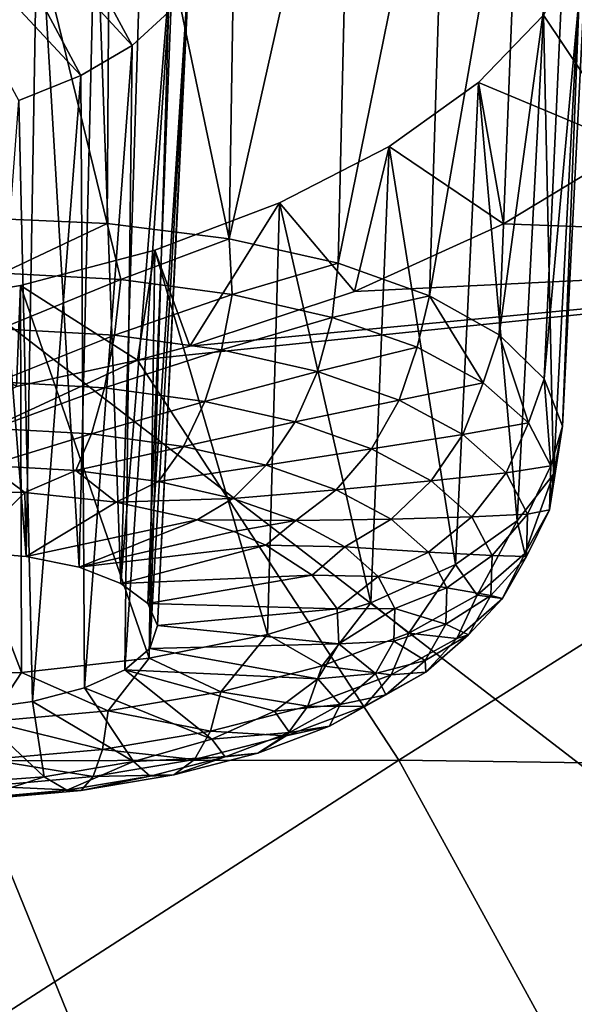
# Model space of a CAD drawing. Header units: metres. Extents: x -106 to 264, y -111 to 81.
# Tile 200 of 256: x 224.93 to 226.2, y 11.41 to 13.66. Entities that reach past the tile are written whole.
import ezdxf

# ---------------------------------------------------------------- set-up
doc = ezdxf.new("R2010")
doc.units = ezdxf.units.M
doc.layers.add('solid_20422013', color=7, linetype='CONTINUOUS')

msp = doc.modelspace()

# ---------------------------------------------------------------- linework, layer by layer
at = {"layer": 'solid_20422013'}
for points in [[(224.17598, 13.523116, 234.978348), (226.63298, 14.251004, 232.954727), (219.65683, 17.266117, 229.82164)], [(225.750015, 14.716037, 170.224564), (226.714645, 13.760645, 172.415085), (226.555283, 13.560345, 172.737839)], [(226.186203, 14.112048, 171.542969), (225.750015, 14.716037, 170.224564), (226.555283, 13.560345, 172.737839)], [(225.132263, 13.192223, 170.115891), (224.832382, 14.417048, 170.444977), (225.14119, 14.441896, 170.513611)], [(225.410126, 13.157216, 170.222672), (225.132263, 13.192223, 170.115891), (225.14119, 14.441896, 170.513611)], [(225.410126, 13.157216, 170.222672), (225.14119, 14.441896, 170.513611), (225.430725, 14.434356, 170.636505)], [(225.410126, 13.157216, 170.222672), (225.430725, 14.434356, 170.636505), (225.689209, 14.397365, 170.808517)], [(225.132263, 13.192223, 170.115891), (224.837158, 13.204955, 170.065094), (224.832382, 14.417048, 170.444977)], [(225.658585, 13.101467, 170.380753), (225.410126, 13.157216, 170.222672), (225.689209, 14.397365, 170.808517)], [(225.658585, 13.101467, 170.380753), (225.689209, 14.397365, 170.808517), (225.908188, 14.32858, 171.023392)], [(225.866806, 13.027411, 170.583221), (225.658585, 13.101467, 170.380753), (225.908188, 14.32858, 171.023392)], [(225.866806, 13.027411, 170.583221), (225.908188, 14.32858, 171.023392), (226.076492, 14.232302, 171.271881)], [(229.259247, 9.617879, 239.449524), (226.63298, 14.251004, 232.954727), (224.17598, 13.523116, 234.978348)], [(226.025665, 12.938285, 170.821228), (225.866806, 13.027411, 170.583221), (226.076492, 14.232302, 171.271881)], [(226.025665, 12.938285, 170.821228), (226.076492, 14.232302, 171.271881), (226.186203, 14.112048, 171.542969)], [(226.128235, 12.837983, 171.084396), (226.025665, 12.938285, 170.821228), (226.186203, 14.112048, 171.542969)], [(226.128235, 12.837983, 171.084396), (226.186203, 14.112048, 171.542969), (226.232178, 13.973414, 171.824997)], [(226.232178, 13.973414, 171.824997), (226.186203, 14.112048, 171.542969), (226.555283, 13.560345, 172.737839)], [(224.660126, 13.96995, 171.245056), (224.823044, 13.992891, 171.26091), (225.072723, 13.528411, 172.252808)], [(224.823044, 13.992891, 171.26091), (224.810837, 12.445059, 170.771255), (224.947983, 12.434145, 170.807663)], [(224.823044, 13.992891, 171.26091), (224.947983, 12.434145, 170.807663), (224.974487, 13.994296, 171.312943)], [(224.823044, 13.992891, 171.26091), (224.974487, 13.994296, 171.312943), (225.189117, 13.597109, 172.161804)], [(224.823044, 13.992891, 171.26091), (225.189117, 13.597109, 172.161804), (225.072723, 13.528411, 172.252808)], [(224.974487, 13.994296, 171.312943), (224.947983, 12.434145, 170.807663), (225.068893, 12.40939, 170.87851)], [(224.974487, 13.994296, 171.312943), (225.068893, 12.40939, 170.87851), (225.105942, 13.977117, 171.396011)], [(224.974487, 13.994296, 171.312943), (225.272354, 13.67266, 172.045685), (225.189117, 13.597109, 172.161804)], [(224.660126, 13.96995, 171.245056), (225.072723, 13.528411, 172.252808), (224.931183, 13.471769, 172.311768)], [(225.105942, 13.977117, 171.396011), (225.068893, 12.40939, 170.87851), (225.163803, 12.372801, 170.978058)], [(225.21225, 13.940774, 171.505203), (225.105942, 13.977117, 171.396011), (225.163803, 12.372801, 170.978058)], [(226.170029, 12.730891, 171.361191), (226.128235, 12.837983, 171.084396), (226.232178, 13.973414, 171.824997)], [(226.170029, 12.730891, 171.361191), (226.232178, 13.973414, 171.824997), (226.212036, 13.822989, 172.105988)], [(225.28595, 13.888572, 171.633667), (225.21225, 13.940774, 171.505203), (225.163803, 12.372801, 170.978058)], [(225.28595, 13.888572, 171.633667), (225.163803, 12.372801, 170.978058), (225.224991, 12.327342, 171.098236)], [(225.321823, 13.823415, 171.772385), (225.28595, 13.888572, 171.633667), (225.224991, 12.327342, 171.098236)], [(225.321823, 13.823415, 171.772385), (225.224991, 12.327342, 171.098236), (225.247513, 12.276694, 171.229309)], [(225.317413, 13.750053, 171.912796), (225.321823, 13.823415, 171.772385), (225.247513, 12.276694, 171.229309)], [(226.126221, 13.666383, 172.372894), (226.212036, 13.822989, 172.105988), (226.326859, 13.367331, 173.023239)], [(226.149216, 12.621688, 171.639526), (226.212036, 13.822989, 172.105988), (226.126221, 13.666383, 172.372894)], [(226.149216, 12.621688, 171.639526), (226.170029, 12.730891, 171.361191), (226.212036, 13.822989, 172.105988)], [(225.317413, 13.750053, 171.912796), (225.247513, 12.276694, 171.229309), (225.229538, 12.224962, 171.360672)], [(225.272354, 13.67266, 172.045685), (225.317413, 13.750053, 171.912796), (225.229538, 12.224962, 171.360672)], [(225.272354, 13.67266, 172.045685), (225.229538, 12.224962, 171.360672), (225.172531, 12.176337, 171.481659)], [(225.189117, 13.597109, 172.161804), (225.272354, 13.67266, 172.045685), (225.172531, 12.176337, 171.481659)], [(225.978394, 13.512986, 172.614761), (226.126221, 13.666383, 172.372894), (226.326859, 13.367331, 173.023239)], [(226.066711, 12.515146, 171.907257), (226.126221, 13.666383, 172.372894), (225.978394, 13.512986, 172.614761)], [(226.066711, 12.515146, 171.907257), (226.149216, 12.621688, 171.639526), (226.126221, 13.666383, 172.372894)], [(225.072723, 13.528411, 172.252808), (225.189117, 13.597109, 172.161804), (225.081116, 12.134757, 171.582489)], [(225.189117, 13.597109, 172.161804), (225.172531, 12.176337, 171.481659), (225.081116, 12.134757, 171.582489)], [(226.092651, 8.812142, 241.689438), (224.17598, 13.523116, 234.978348), (221.546066, 12.868264, 236.799088)], [(226.092651, 8.812142, 241.689438), (229.259247, 9.617879, 239.449524), (224.17598, 13.523116, 234.978348)], [(224.931183, 13.471769, 172.311768), (225.072723, 13.528411, 172.252808), (224.962677, 12.103592, 171.654984)], [(225.072723, 13.528411, 172.252808), (225.081116, 12.134757, 171.582489), (224.962677, 12.103592, 171.654984)], [(225.77478, 13.367198, 172.819626), (225.978394, 13.512986, 172.614761), (226.035629, 13.190867, 173.256485)], [(225.926117, 12.415923, 172.152649), (225.978394, 13.512986, 172.614761), (225.77478, 13.367198, 172.819626)], [(225.926117, 12.415923, 172.152649), (226.066711, 12.515146, 171.907257), (225.978394, 13.512986, 172.614761)], [(225.978394, 13.512986, 172.614761), (226.326859, 13.367331, 173.023239), (226.035629, 13.190867, 173.256485)], [(224.931183, 13.471769, 172.311768), (224.962677, 12.103592, 171.654984), (224.826828, 12.085366, 171.693283)], [(225.525345, 13.238973, 172.97908), (225.77478, 13.367198, 172.819626), (225.696304, 13.036869, 173.431961)], [(225.733582, 12.328355, 172.365005), (225.77478, 13.367198, 172.819626), (225.525345, 13.238973, 172.97908)], [(225.77478, 13.367198, 172.819626), (226.035629, 13.190867, 173.256485), (225.696304, 13.036869, 173.431961)], [(225.733582, 12.328355, 172.365005), (225.926117, 12.415923, 172.152649), (225.77478, 13.367198, 172.819626)], [(226.035629, 13.190867, 173.256485), (226.326859, 13.367331, 173.023239), (227.638123, 13.132083, 173.965134)], [(225.241364, 13.131232, 173.085266), (225.525345, 13.238973, 172.97908), (225.320694, 12.912663, 173.539703)], [(225.497513, 12.256268, 172.535019), (225.525345, 13.238973, 172.97908), (225.241364, 13.131232, 173.085266)], [(225.525345, 13.238973, 172.97908), (225.696304, 13.036869, 173.431961), (225.320694, 12.912663, 173.539703)], [(225.497513, 12.256268, 172.535019), (225.733582, 12.328355, 172.365005), (225.525345, 13.238973, 172.97908)], [(224.893311, 13.079139, 170.047928), (224.837158, 13.204955, 170.065094), (225.132263, 13.192223, 170.115891)], [(225.163513, 13.064142, 170.102997), (224.893311, 13.079139, 170.047928), (225.132263, 13.192223, 170.115891)], [(225.163513, 13.064142, 170.102997), (225.132263, 13.192223, 170.115891), (225.410126, 13.157216, 170.222672)], [(225.696304, 13.036869, 173.431961), (226.035629, 13.190867, 173.256485), (227.638123, 13.132083, 173.965134)], [(225.41745, 13.030023, 170.206024), (225.163513, 13.064142, 170.102997), (225.410126, 13.157216, 170.222672)], [(225.41745, 13.030023, 170.206024), (225.410126, 13.157216, 170.222672), (225.658585, 13.101467, 170.380753)], [(224.93515, 13.050592, 173.134918), (225.241364, 13.131232, 173.085266), (225.201904, 12.881207, 173.559143)], [(225.228226, 12.202814, 172.655289), (225.241364, 13.131232, 173.085266), (224.93515, 13.050592, 173.134918)], [(225.201904, 12.881207, 173.559143), (225.320694, 12.912663, 173.539703), (227.638123, 13.132083, 173.965134)], [(225.797089, 11.9701, 175.550888), (225.201904, 12.881207, 173.559143), (227.638123, 13.132083, 173.965134)], [(225.241364, 13.131232, 173.085266), (225.320694, 12.912663, 173.539703), (225.201904, 12.881207, 173.559143)], [(225.228226, 12.202814, 172.655289), (225.497513, 12.256268, 172.535019), (225.241364, 13.131232, 173.085266)], [(225.320694, 12.912663, 173.539703), (225.696304, 13.036869, 173.431961), (227.638123, 13.132083, 173.965134)], [(225.797089, 11.9701, 175.550888), (227.638123, 13.132083, 173.965134), (228.43129, 11.932905, 176.569336)], [(225.41745, 13.030023, 170.206024), (225.658585, 13.101467, 170.380753), (225.645386, 12.978089, 170.353058)], [(225.645386, 12.978089, 170.353058), (225.658585, 13.101467, 170.380753), (225.866806, 13.027411, 170.583221)], [(224.889816, 12.951805, 170.057861), (224.893311, 13.079139, 170.047928), (225.163513, 13.064142, 170.102997)], [(224.619934, 12.998768, 173.125244), (224.93515, 13.050592, 173.134918), (224.92601, 12.821222, 173.579712)], [(224.9375, 12.170328, 172.720535), (224.93515, 13.050592, 173.134918), (224.619934, 12.998768, 173.125244)], [(225.149292, 12.937404, 170.110748), (224.889816, 12.951805, 170.057861), (225.163513, 13.064142, 170.102997)], [(224.93515, 13.050592, 173.134918), (225.201904, 12.881207, 173.559143), (224.92601, 12.821222, 173.579712)], [(224.9375, 12.170328, 172.720535), (225.228226, 12.202814, 172.655289), (224.93515, 13.050592, 173.134918)], [(225.149292, 12.937404, 170.110748), (225.163513, 13.064142, 170.102997), (225.41745, 13.030023, 170.206024)], [(225.393158, 12.904638, 170.209686), (225.149292, 12.937404, 170.110748), (225.41745, 13.030023, 170.206024)], [(225.393158, 12.904638, 170.209686), (225.41745, 13.030023, 170.206024), (225.645386, 12.978089, 170.353058)], [(225.838531, 12.910339, 170.538452), (225.645386, 12.978089, 170.353058), (225.866806, 13.027411, 170.583221)], [(225.989471, 12.829375, 170.755081), (225.838531, 12.910339, 170.538452), (225.866806, 13.027411, 170.583221)], [(225.989471, 12.829375, 170.755081), (225.866806, 13.027411, 170.583221), (226.025665, 12.938285, 170.821228)], [(224.638046, 12.160232, 172.727921), (224.9375, 12.170328, 172.720535), (224.619934, 12.998768, 173.125244)], [(225.393158, 12.904638, 170.209686), (225.645386, 12.978089, 170.353058), (225.612045, 12.854766, 170.350891)], [(225.612045, 12.854766, 170.350891), (225.645386, 12.978089, 170.353058), (225.838531, 12.910339, 170.538452)], [(224.882965, 12.831227, 170.099564), (224.889816, 12.951805, 170.057861), (225.149292, 12.937404, 170.110748)], [(225.12648, 12.817713, 170.1492), (224.882965, 12.831227, 170.099564), (225.149292, 12.937404, 170.110748)], [(225.12648, 12.817713, 170.1492), (225.149292, 12.937404, 170.110748), (225.393158, 12.904638, 170.209686)], [(226.092422, 12.738309, 170.994614), (225.989471, 12.829375, 170.755081), (226.025665, 12.938285, 170.821228)], [(226.092422, 12.738309, 170.994614), (226.025665, 12.938285, 170.821228), (226.128235, 12.837983, 171.084396)], [(225.797516, 12.789704, 170.528931), (225.612045, 12.854766, 170.350891), (225.838531, 12.910339, 170.538452)], [(225.797516, 12.789704, 170.528931), (225.838531, 12.910339, 170.538452), (225.989471, 12.829375, 170.755081)], [(225.355347, 12.786962, 170.24205), (225.12648, 12.817713, 170.1492), (225.393158, 12.904638, 170.209686)], [(225.355347, 12.786962, 170.24205), (225.393158, 12.904638, 170.209686), (225.612045, 12.854766, 170.350891)], [(222.733429, 8.101569, 243.665024), (226.092651, 8.812142, 241.689438), (221.546066, 12.868264, 236.799088)], [(223.230774, 11.967546, 174.703384), (225.201904, 12.881207, 173.559143), (225.797089, 11.9701, 175.550888)], [(223.230774, 11.967546, 174.703384), (224.92601, 12.821222, 173.579712), (225.201904, 12.881207, 173.559143)], [(225.355347, 12.786962, 170.24205), (225.612045, 12.854766, 170.350891), (225.560776, 12.740156, 170.374573)], [(225.560776, 12.740156, 170.374573), (225.612045, 12.854766, 170.350891), (225.797516, 12.789704, 170.528931)], [(224.873184, 12.725281, 170.170303), (224.882965, 12.831227, 170.099564), (225.12648, 12.817713, 170.1492)], [(225.942474, 12.711953, 170.736954), (225.797516, 12.789704, 170.528931), (225.989471, 12.829375, 170.755081)], [(225.942474, 12.711953, 170.736954), (225.989471, 12.829375, 170.755081), (226.092422, 12.738309, 170.994614)], [(226.143402, 12.640639, 171.247864), (226.092422, 12.738309, 170.994614), (226.128235, 12.837983, 171.084396)], [(226.143402, 12.640639, 171.247864), (226.128235, 12.837983, 171.084396), (226.170029, 12.730891, 171.361191)], [(225.096558, 12.712884, 170.215836), (224.873184, 12.725281, 170.170303), (225.12648, 12.817713, 170.1492)], [(225.096558, 12.712884, 170.215836), (225.12648, 12.817713, 170.1492), (225.355347, 12.786962, 170.24205)], [(225.306488, 12.684678, 170.30101), (225.096558, 12.712884, 170.215836), (225.355347, 12.786962, 170.24205)], [(225.306488, 12.684678, 170.30101), (225.355347, 12.786962, 170.24205), (225.560776, 12.740156, 170.374573)], [(225.734848, 12.679096, 170.541656), (225.560776, 12.740156, 170.374573), (225.797516, 12.789704, 170.528931)], [(225.734848, 12.679096, 170.541656), (225.797516, 12.789704, 170.528931), (225.942474, 12.711953, 170.736954)], [(225.306488, 12.684678, 170.30101), (225.560776, 12.740156, 170.374573), (225.494919, 12.641746, 170.422562)], [(225.494919, 12.641746, 170.422562), (225.560776, 12.740156, 170.374573), (225.734848, 12.679096, 170.541656)], [(226.041336, 12.6245, 170.96698), (225.942474, 12.711953, 170.736954), (226.092422, 12.738309, 170.994614)], [(226.041336, 12.6245, 170.96698), (226.092422, 12.738309, 170.994614), (226.143402, 12.640639, 171.247864)], [(226.140472, 12.540121, 171.505066), (226.170029, 12.730891, 171.361191), (226.149216, 12.621688, 171.639526)], [(226.140472, 12.540121, 171.505066), (226.143402, 12.640639, 171.247864), (226.170029, 12.730891, 171.361191)], [(224.86113, 12.640883, 170.265472), (224.873184, 12.725281, 170.170303), (225.096558, 12.712884, 170.215836)], [(225.061478, 12.629765, 170.306305), (224.86113, 12.640883, 170.265472), (225.096558, 12.712884, 170.215836)], [(225.061478, 12.629765, 170.306305), (225.096558, 12.712884, 170.215836), (225.306488, 12.684678, 170.30101)], [(225.87088, 12.606127, 170.736893), (225.734848, 12.679096, 170.541656), (225.942474, 12.711953, 170.736954)], [(225.87088, 12.606127, 170.736893), (225.942474, 12.711953, 170.736954), (226.041336, 12.6245, 170.96698)], [(225.249771, 12.604465, 170.382706), (225.061478, 12.629765, 170.306305), (225.306488, 12.684678, 170.30101)], [(225.249771, 12.604465, 170.382706), (225.306488, 12.684678, 170.30101), (225.494919, 12.641746, 170.422562)], [(225.654587, 12.585738, 170.575821), (225.494919, 12.641746, 170.422562), (225.734848, 12.679096, 170.541656)], [(225.654587, 12.585738, 170.575821), (225.734848, 12.679096, 170.541656), (225.87088, 12.606127, 170.736893)], [(224.944763, 12.579823, 170.394363), (224.725418, 12.582905, 170.37294), (224.86113, 12.640883, 170.265472)], [(224.944763, 12.579823, 170.394363), (224.86113, 12.640883, 170.265472), (225.061478, 12.629765, 170.306305)], [(225.249771, 12.604465, 170.382706), (225.494919, 12.641746, 170.422562), (225.418762, 12.56596, 170.491714)], [(225.418762, 12.56596, 170.491714), (225.494919, 12.641746, 170.422562), (225.654587, 12.585738, 170.575821)], [(226.090302, 12.530707, 171.210175), (226.041336, 12.6245, 170.96698), (226.143402, 12.640639, 171.247864)], [(226.090302, 12.530707, 171.210175), (226.143402, 12.640639, 171.247864), (226.140472, 12.540121, 171.505066)], [(225.152756, 12.557689, 170.463867), (224.944763, 12.579823, 170.394363), (225.061478, 12.629765, 170.306305)], [(225.152756, 12.557689, 170.463867), (225.061478, 12.629765, 170.306305), (225.249771, 12.604465, 170.382706)], [(225.963669, 12.524053, 170.952774), (225.87088, 12.606127, 170.736893), (226.041336, 12.6245, 170.96698)], [(225.963669, 12.524053, 170.952774), (226.041336, 12.6245, 170.96698), (226.090302, 12.530707, 171.210175)], [(226.08374, 12.440617, 171.756348), (226.149216, 12.621688, 171.639526), (226.066711, 12.515146, 171.907257)], [(226.08374, 12.440617, 171.756348), (226.140472, 12.540121, 171.505066), (226.149216, 12.621688, 171.639526)], [(225.152756, 12.557689, 170.463867), (225.249771, 12.604465, 170.382706), (225.418762, 12.56596, 170.491714)], [(225.779373, 12.518806, 170.754898), (225.654587, 12.585738, 170.575821), (225.87088, 12.606127, 170.736893)], [(225.779373, 12.518806, 170.754898), (225.87088, 12.606127, 170.736893), (225.963669, 12.524053, 170.952774)], [(224.810837, 12.445059, 170.771255), (224.725418, 12.582905, 170.37294), (224.944763, 12.579823, 170.394363)], [(224.947983, 12.434145, 170.807663), (224.810837, 12.445059, 170.771255), (224.944763, 12.579823, 170.394363)], [(224.947983, 12.434145, 170.807663), (224.944763, 12.579823, 170.394363), (225.152756, 12.557689, 170.463867)], [(225.561981, 12.515725, 170.629181), (225.418762, 12.56596, 170.491714), (225.654587, 12.585738, 170.575821)], [(225.561981, 12.515725, 170.629181), (225.654587, 12.585738, 170.575821), (225.779373, 12.518806, 170.754898)], [(224.947983, 12.434145, 170.807663), (225.152756, 12.557689, 170.463867), (225.337387, 12.517779, 170.577454)], [(225.152756, 12.557689, 170.463867), (225.418762, 12.56596, 170.491714), (225.337387, 12.517779, 170.577454)], [(225.337387, 12.517779, 170.577454), (225.418762, 12.56596, 170.491714), (225.561981, 12.515725, 170.629181)], [(226.009613, 12.436028, 171.181015), (225.963669, 12.524053, 170.952774), (226.090302, 12.530707, 171.210175)], [(226.009613, 12.436028, 171.181015), (226.090302, 12.530707, 171.210175), (226.087494, 12.434178, 171.457169)], [(226.087494, 12.434178, 171.457169), (226.140472, 12.540121, 171.505066), (226.08374, 12.440617, 171.756348)], [(226.087494, 12.434178, 171.457169), (226.090302, 12.530707, 171.210175), (226.140472, 12.540121, 171.505066)], [(225.068893, 12.40939, 170.87851), (224.947983, 12.434145, 170.807663), (225.337387, 12.517779, 170.577454)], [(225.068893, 12.40939, 170.87851), (225.337387, 12.517779, 170.577454), (225.420929, 12.490592, 170.652222)], [(225.420929, 12.490592, 170.652222), (225.337387, 12.517779, 170.577454), (225.561981, 12.515725, 170.629181)], [(225.493835, 12.459596, 170.736084), (225.420929, 12.490592, 170.652222), (225.561981, 12.515725, 170.629181)], [(225.493835, 12.459596, 170.736084), (225.561981, 12.515725, 170.629181), (225.673904, 12.455694, 170.78981)], [(225.673904, 12.455694, 170.78981), (225.561981, 12.515725, 170.629181), (225.779373, 12.518806, 170.754898)], [(225.673904, 12.455694, 170.78981), (225.779373, 12.518806, 170.754898), (225.864471, 12.443523, 170.952927)], [(225.864471, 12.443523, 170.952927), (225.779373, 12.518806, 170.754898), (225.963669, 12.524053, 170.952774)], [(225.864471, 12.443523, 170.952927), (225.963669, 12.524053, 170.952774), (226.009613, 12.436028, 171.181015)], [(225.975388, 12.345949, 171.992081), (226.066711, 12.515146, 171.907257), (225.926117, 12.415923, 172.152649)], [(225.975388, 12.345949, 171.992081), (226.08374, 12.440617, 171.756348), (226.066711, 12.515146, 171.907257)], [(225.068893, 12.40939, 170.87851), (225.420929, 12.490592, 170.652222), (225.493835, 12.459596, 170.736084)], [(225.163803, 12.372801, 170.978058), (225.068893, 12.40939, 170.87851), (225.493835, 12.459596, 170.736084)], [(225.163803, 12.372801, 170.978058), (225.493835, 12.459596, 170.736084), (225.599655, 12.391477, 170.917038)], [(225.599655, 12.391477, 170.917038), (225.493835, 12.459596, 170.736084), (225.673904, 12.455694, 170.78981)], [(225.599655, 12.391477, 170.917038), (225.673904, 12.455694, 170.78981), (225.750229, 12.388172, 170.967407)], [(225.750229, 12.388172, 170.967407), (225.673904, 12.455694, 170.78981), (225.864471, 12.443523, 170.952927)], [(225.750229, 12.388172, 170.967407), (225.864471, 12.443523, 170.952927), (225.906616, 12.362782, 171.162262)], [(225.906616, 12.362782, 171.162262), (225.864471, 12.443523, 170.952927), (226.009613, 12.436028, 171.181015)], [(226.033005, 12.338623, 171.698486), (226.08374, 12.440617, 171.756348), (225.975388, 12.345949, 171.992081)], [(226.033005, 12.338623, 171.698486), (226.087494, 12.434178, 171.457169), (226.08374, 12.440617, 171.756348)], [(225.819565, 12.259758, 172.203171), (225.926117, 12.415923, 172.152649), (225.733582, 12.328355, 172.365005)], [(225.819565, 12.259758, 172.203171), (225.975388, 12.345949, 171.992081), (225.926117, 12.415923, 172.152649)], [(225.906616, 12.362782, 171.162262), (226.009613, 12.436028, 171.181015), (226.006973, 12.345435, 171.412811)], [(226.006973, 12.345435, 171.412811), (226.009613, 12.436028, 171.181015), (226.087494, 12.434178, 171.457169)], [(226.006973, 12.345435, 171.412811), (226.087494, 12.434178, 171.457169), (226.033005, 12.338623, 171.698486)], [(225.224991, 12.327342, 171.098236), (225.163803, 12.372801, 170.978058), (225.599655, 12.391477, 170.917038)], [(225.224991, 12.327342, 171.098236), (225.599655, 12.391477, 170.917038), (225.656311, 12.315175, 171.115906)], [(225.656311, 12.315175, 171.115906), (225.599655, 12.391477, 170.917038), (225.750229, 12.388172, 170.967407)], [(225.656311, 12.315175, 171.115906), (225.750229, 12.388172, 170.967407), (225.78804, 12.315754, 171.155167)], [(225.78804, 12.315754, 171.155167), (225.750229, 12.388172, 170.967407), (225.906616, 12.362782, 171.162262)], [(225.78804, 12.315754, 171.155167), (225.906616, 12.362782, 171.162262), (225.904205, 12.279686, 171.374893)], [(225.904205, 12.279686, 171.374893), (225.906616, 12.362782, 171.162262), (226.006973, 12.345435, 171.412811)], [(225.247513, 12.276694, 171.229309), (225.224991, 12.327342, 171.098236), (225.656311, 12.315175, 171.115906)], [(225.622284, 12.185354, 172.381516), (225.733582, 12.328355, 172.365005), (225.497513, 12.256268, 172.535019)], [(225.622284, 12.185354, 172.381516), (225.819565, 12.259758, 172.203171), (225.733582, 12.328355, 172.365005)], [(225.928955, 12.247712, 171.92485), (225.975388, 12.345949, 171.992081), (225.819565, 12.259758, 172.203171)], [(225.904205, 12.279686, 171.374893), (226.006973, 12.345435, 171.412811), (225.955856, 12.255755, 171.639297)], [(225.928955, 12.247712, 171.92485), (226.033005, 12.338623, 171.698486), (225.975388, 12.345949, 171.992081)], [(225.955856, 12.255755, 171.639297), (226.033005, 12.338623, 171.698486), (225.928955, 12.247712, 171.92485)], [(225.955856, 12.255755, 171.639297), (226.006973, 12.345435, 171.412811), (226.033005, 12.338623, 171.698486)], [(225.247513, 12.276694, 171.229309), (225.656311, 12.315175, 171.115906), (225.660553, 12.235097, 171.321213)], [(225.660553, 12.235097, 171.321213), (225.656311, 12.315175, 171.115906), (225.78804, 12.315754, 171.155167)], [(225.660553, 12.235097, 171.321213), (225.78804, 12.315754, 171.155167), (225.785858, 12.241224, 171.345886)], [(225.785858, 12.241224, 171.345886), (225.78804, 12.315754, 171.155167), (225.904205, 12.279686, 171.374893)], [(225.229538, 12.224962, 171.360672), (225.247513, 12.276694, 171.229309), (225.660553, 12.235097, 171.321213)], [(225.779312, 12.164941, 172.127563), (225.819565, 12.259758, 172.203171), (225.622284, 12.185354, 172.381516)], [(225.779312, 12.164941, 172.127563), (225.928955, 12.247712, 171.92485), (225.819565, 12.259758, 172.203171)], [(225.785858, 12.241224, 171.345886), (225.904205, 12.279686, 171.374893), (225.8573, 12.197427, 171.582626)], [(225.8573, 12.197427, 171.582626), (225.904205, 12.279686, 171.374893), (225.955856, 12.255755, 171.639297)], [(225.391098, 12.125597, 172.520264), (225.497513, 12.256268, 172.535019), (225.228226, 12.202814, 172.655289)], [(225.391098, 12.125597, 172.520264), (225.622284, 12.185354, 172.381516), (225.497513, 12.256268, 172.535019)], [(225.660553, 12.235097, 171.321213), (225.785858, 12.241224, 171.345886), (225.743805, 12.167445, 171.532196)], [(225.743805, 12.167445, 171.532196), (225.785858, 12.241224, 171.345886), (225.8573, 12.197427, 171.582626)], [(225.858185, 12.170437, 171.851746), (225.928955, 12.247712, 171.92485), (225.779312, 12.164941, 172.127563)], [(225.8573, 12.197427, 171.582626), (225.955856, 12.255755, 171.639297), (225.858185, 12.170437, 171.851746)], [(225.858185, 12.170437, 171.851746), (225.955856, 12.255755, 171.639297), (225.928955, 12.247712, 171.92485)], [(225.172531, 12.176337, 171.481659), (225.229538, 12.224962, 171.360672), (225.612122, 12.155863, 171.521118)], [(225.229538, 12.224962, 171.360672), (225.660553, 12.235097, 171.321213), (225.612122, 12.155863, 171.521118)], [(225.612122, 12.155863, 171.521118), (225.660553, 12.235097, 171.321213), (225.743805, 12.167445, 171.532196)], [(225.134918, 12.082784, 172.61409), (225.228226, 12.202814, 172.655289), (224.9375, 12.170328, 172.720535)], [(225.134918, 12.082784, 172.61409), (225.391098, 12.125597, 172.520264), (225.228226, 12.202814, 172.655289)], [(225.743805, 12.167445, 171.532196), (225.8573, 12.197427, 171.582626), (225.767731, 12.119167, 171.777496)], [(225.767731, 12.119167, 171.777496), (225.8573, 12.197427, 171.582626), (225.858185, 12.170437, 171.851746)], [(224.863571, 12.058559, 172.659378), (224.9375, 12.170328, 172.720535), (224.638046, 12.160232, 172.727921)], [(224.863571, 12.058559, 172.659378), (225.134918, 12.082784, 172.61409), (224.9375, 12.170328, 172.720535)], [(225.081116, 12.134757, 171.582489), (225.172531, 12.176337, 171.481659), (225.371323, 12.01791, 171.859497)], [(225.172531, 12.176337, 171.481659), (225.612122, 12.155863, 171.521118), (225.513824, 12.082047, 171.704071)], [(225.172531, 12.176337, 171.481659), (225.513824, 12.082047, 171.704071), (225.371323, 12.01791, 171.859497)], [(225.589859, 12.093491, 172.298843), (225.622284, 12.185354, 172.381516), (225.391098, 12.125597, 172.520264)], [(225.589859, 12.093491, 172.298843), (225.779312, 12.164941, 172.127563), (225.622284, 12.185354, 172.381516)], [(225.717758, 12.092755, 172.041992), (225.858185, 12.170437, 171.851746), (225.779312, 12.164941, 172.127563)], [(225.767731, 12.119167, 171.777496), (225.858185, 12.170437, 171.851746), (225.717758, 12.092755, 172.041992)], [(225.513824, 12.082047, 171.704071), (225.612122, 12.155863, 171.521118), (225.663452, 12.097254, 171.706985)], [(225.717758, 12.092755, 172.041992), (225.779312, 12.164941, 172.127563), (225.589859, 12.093491, 172.298843)], [(225.612122, 12.155863, 171.521118), (225.743805, 12.167445, 171.532196), (225.663452, 12.097254, 171.706985)], [(225.663452, 12.097254, 171.706985), (225.743805, 12.167445, 171.532196), (225.767731, 12.119167, 171.777496)], [(224.962677, 12.103592, 171.654984), (225.081116, 12.134757, 171.582489), (225.192841, 11.967154, 171.97847)], [(225.081116, 12.134757, 171.582489), (225.371323, 12.01791, 171.859497), (225.192841, 11.967154, 171.97847)], [(225.367859, 12.036105, 172.432083), (225.391098, 12.125597, 172.520264), (225.134918, 12.082784, 172.61409)], [(225.367859, 12.036105, 172.432083), (225.589859, 12.093491, 172.298843), (225.391098, 12.125597, 172.520264)], [(224.826828, 12.085366, 171.693283), (224.962677, 12.103592, 171.654984), (224.988678, 11.932707, 172.054077)], [(224.962677, 12.103592, 171.654984), (225.192841, 11.967154, 171.97847), (224.988678, 11.932707, 172.054077)], [(225.638916, 12.047915, 171.952011), (225.767731, 12.119167, 171.777496), (225.717758, 12.092755, 172.041992)], [(225.663452, 12.097254, 171.706985), (225.767731, 12.119167, 171.777496), (225.638916, 12.047915, 171.952011)], [(224.826828, 12.085366, 171.693283), (224.988678, 11.932707, 172.054077), (224.77063, 11.916558, 172.08197)], [(225.121841, 11.99499, 172.522186), (225.134918, 12.082784, 172.61409), (224.863571, 12.058559, 172.659378)], [(225.121841, 11.99499, 172.522186), (225.367859, 12.036105, 172.432083), (225.134918, 12.082784, 172.61409)], [(225.539948, 12.025699, 172.202728), (225.589859, 12.093491, 172.298843), (225.367859, 12.036105, 172.432083)], [(225.371323, 12.01791, 171.859497), (225.513824, 12.082047, 171.704071), (225.547928, 12.033346, 171.863495)], [(225.513824, 12.082047, 171.704071), (225.663452, 12.097254, 171.706985), (225.547928, 12.033346, 171.863495)], [(225.539948, 12.025699, 172.202728), (225.717758, 12.092755, 172.041992), (225.589859, 12.093491, 172.298843)], [(225.638916, 12.047915, 171.952011), (225.717758, 12.092755, 172.041992), (225.539948, 12.025699, 172.202728)], [(225.547928, 12.033346, 171.863495), (225.663452, 12.097254, 171.706985), (225.638916, 12.047915, 171.952011)], [(224.861252, 11.971727, 172.565689), (225.121841, 11.99499, 172.522186), (224.863571, 12.058559, 172.659378)], [(225.331604, 11.971843, 172.327774), (225.367859, 12.036105, 172.432083), (225.121841, 11.99499, 172.522186)], [(225.331604, 11.971843, 172.327774), (225.539948, 12.025699, 172.202728), (225.367859, 12.036105, 172.432083)], [(225.475815, 11.986406, 172.099442), (225.638916, 12.047915, 171.952011), (225.539948, 12.025699, 172.202728)], [(225.547928, 12.033346, 171.863495), (225.638916, 12.047915, 171.952011), (225.475815, 11.986406, 172.099442)], [(225.192841, 11.967154, 171.97847), (225.371323, 12.01791, 171.859497), (225.401642, 11.978179, 171.995728)], [(225.475815, 11.986406, 172.099442), (225.539948, 12.025699, 172.202728), (225.331604, 11.971843, 172.327774)], [(225.371323, 12.01791, 171.859497), (225.547928, 12.033346, 171.863495), (225.401642, 11.978179, 171.995728)], [(225.401642, 11.978179, 171.995728), (225.547928, 12.033346, 171.863495), (225.475815, 11.986406, 172.099442)], [(225.100708, 11.933257, 172.412338), (225.121841, 11.99499, 172.522186), (224.861252, 11.971727, 172.565689)], [(225.100708, 11.933257, 172.412338), (225.331604, 11.971843, 172.327774), (225.121841, 11.99499, 172.522186)], [(223.884186, 10.739538, 177.371429), (223.230774, 11.967546, 174.703384), (225.797089, 11.9701, 175.550888)], [(223.884186, 10.739538, 177.371429), (225.797089, 11.9701, 175.550888), (226.322052, 11.014275, 177.616531)], [(224.856155, 11.911425, 172.453156), (225.100708, 11.933257, 172.412338), (224.861252, 11.971727, 172.565689)], [(224.988678, 11.932707, 172.054077), (225.192841, 11.967154, 171.97847), (225.040283, 11.902127, 172.168182)], [(225.192841, 11.967154, 171.97847), (225.230225, 11.933871, 172.098618), (225.040283, 11.902127, 172.168182)], [(225.284698, 11.937007, 172.214142), (225.331604, 11.971843, 172.327774), (225.100708, 11.933257, 172.412338)], [(225.192841, 11.967154, 171.97847), (225.401642, 11.978179, 171.995728), (225.230225, 11.933871, 172.098618)], [(225.230225, 11.933871, 172.098618), (225.401642, 11.978179, 171.995728), (225.284698, 11.937007, 172.214142)], [(225.284698, 11.937007, 172.214142), (225.475815, 11.986406, 172.099442), (225.331604, 11.971843, 172.327774)], [(225.401642, 11.978179, 171.995728), (225.475815, 11.986406, 172.099442), (225.284698, 11.937007, 172.214142)], [(226.322052, 11.014275, 177.616531), (225.797089, 11.9701, 175.550888), (228.43129, 11.932905, 176.569336)], [(224.77063, 11.916558, 172.08197), (224.988678, 11.932707, 172.054077), (224.839081, 11.884166, 172.201767)], [(224.988678, 11.932707, 172.054077), (225.040283, 11.902127, 172.168182), (224.839081, 11.884166, 172.201767)], [(225.072922, 11.901613, 172.291702), (225.100708, 11.933257, 172.412338), (224.856155, 11.911425, 172.453156)], [(225.040283, 11.902127, 172.168182), (225.230225, 11.933871, 172.098618), (225.072922, 11.901613, 172.291702)], [(225.072922, 11.901613, 172.291702), (225.284698, 11.937007, 172.214142), (225.100708, 11.933257, 172.412338)], [(225.230225, 11.933871, 172.098618), (225.284698, 11.937007, 172.214142), (225.072922, 11.901613, 172.291702)], [(224.839081, 11.884166, 172.201767), (225.040283, 11.902127, 172.168182), (224.848602, 11.881588, 172.329147)], [(224.848602, 11.881588, 172.329147), (225.072922, 11.901613, 172.291702), (224.856155, 11.911425, 172.453156)], [(225.040283, 11.902127, 172.168182), (225.072922, 11.901613, 172.291702), (224.848602, 11.881588, 172.329147)]]:
    msp.add_3dface(points, dxfattribs=at)

doc.saveas('drawing.dxf')
